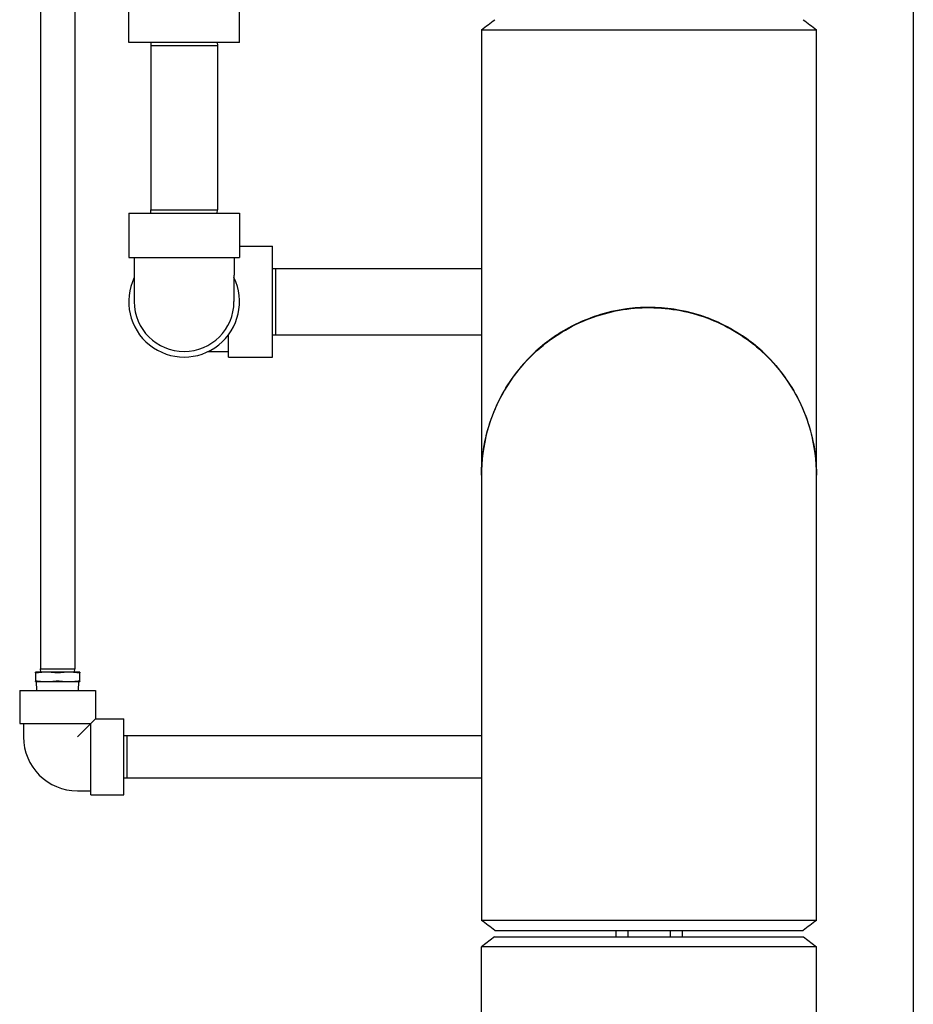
# Model space of a CAD drawing. Header units: inches. Extents: x 12 to 564, y 10 to 374.
# Tile 78 of 158: x 194 to 212, y 142 to 162. Entities that reach past the tile are written whole.
import ezdxf

# ---------------------------------------------------------------- set-up
doc = ezdxf.new("R2010")
doc.units = ezdxf.units.IN
doc.header["$LTSCALE"] = 16
doc.header["$MEASUREMENT"] = 0
doc.layers.add('Visible (ANSI)', color=7, linetype='Continuous', lineweight=30)

msp = doc.modelspace()

# ---------------------------------------------------------------- linework, layer by layer
at = {"layer": 'Visible (ANSI)'}
for p, q in [((211.595, 197.274), (211.595, 89.902)), ((194.346, 169.201), (194.346, 148.888)), ((195.021, 169.201), (195.021, 148.888)), ((198.278, 161.274), (198.278, 162.324)), ((196.088, 161.274), (196.088, 161.929)), ((203.061, 161.524), (203.061, 152.851)), ((209.681, 152.851), (209.681, 161.524)), ((198.278, 161.274), (196.088, 161.274)), ((196.528, 161.274), (196.526, 161.212)), ((196.526, 161.212), (197.841, 161.212)), ((196.526, 161.212), (196.526, 157.962)), ((197.839, 161.274), (197.841, 161.212)), ((197.841, 161.212), (197.841, 157.962)), ((196.088, 157.899), (198.278, 157.899)), ((196.088, 157.899), (196.088, 157.024)), ((196.526, 157.962), (197.841, 157.962)), ((196.528, 157.899), (196.526, 157.962)), ((197.839, 157.899), (197.841, 157.962)), ((198.278, 157.899), (198.278, 157.024)), ((198.278, 157.244), (198.933, 157.244)), ((198.933, 155.054), (198.933, 157.244)), ((196.088, 157.024), (198.278, 157.024)), ((196.198, 157.024), (196.198, 156.674)), ((198.169, 157.024), (198.169, 156.674)), ((196.198, 156.674), (196.198, 156.149)), ((198.169, 156.149), (198.169, 156.674)), ((198.933, 156.805), (198.996, 156.807)), ((198.996, 155.492), (198.996, 156.807)), ((198.996, 156.807), (203.061, 156.807)), ((198.058, 155.054), (198.058, 155.491)), ((198.933, 155.494), (198.996, 155.492)), ((198.996, 155.492), (203.061, 155.492)), ((197.661, 155.164), (197.708, 155.164)), ((197.708, 155.164), (198.058, 155.164)), ((198.058, 155.054), (198.933, 155.054)), ((203.061, 152.72), (203.061, 143.92)), ((209.681, 143.92), (209.681, 152.72)), ((194.346, 148.888), (195.021, 148.888)), ((194.348, 148.826), (194.346, 148.888)), ((195.019, 148.826), (195.021, 148.888)), ((194.465, 148.826), (194.246, 148.826)), ((194.246, 148.814), (194.246, 148.65)), ((194.902, 148.826), (194.465, 148.826)), ((195.121, 148.826), (194.902, 148.826)), ((195.121, 148.65), (195.121, 148.814)), ((194.246, 148.638), (194.465, 148.638)), ((194.271, 148.464), (194.263, 148.638)), ((194.465, 148.638), (194.902, 148.638)), ((194.902, 148.638), (195.121, 148.638)), ((195.096, 148.464), (195.103, 148.638)), ((193.933, 148.464), (195.433, 148.464)), ((193.933, 148.464), (193.933, 147.809)), ((195.433, 148.464), (195.433, 147.904)), ((193.933, 147.809), (195.338, 147.809)), ((194.008, 147.809), (194.008, 147.547)), ((195.338, 147.809), (195.076, 147.547)), ((195.433, 147.904), (195.338, 147.809)), ((195.338, 146.404), (195.338, 147.809)), ((195.433, 147.904), (195.993, 147.904)), ((195.993, 146.404), (195.993, 147.904)), ((195.993, 147.572), (196.056, 147.574)), ((196.056, 146.734), (196.056, 147.574)), ((196.056, 147.574), (203.061, 147.574)), ((195.993, 146.736), (196.056, 146.734)), ((196.056, 146.734), (203.061, 146.734)), ((195.076, 146.479), (195.338, 146.479)), ((195.338, 146.404), (195.993, 146.404)), ((203.321, 143.722), (209.421, 143.722)), ((205.713, 143.722), (205.713, 143.597)), ((205.951, 143.722), (205.951, 143.597)), ((206.791, 143.722), (206.791, 143.597)), ((207.028, 143.722), (207.028, 143.597)), ((203.318, 143.597), (203.058, 143.397)), ((203.318, 143.597), (209.423, 143.597)), ((209.423, 143.597), (209.683, 143.397)), ((209.683, 143.397), (203.058, 143.397)), ((203.058, 101.985), (203.058, 143.397)), ((209.683, 101.985), (209.683, 143.397))]:
    msp.add_line(p, q, dxfattribs=at)
for centre, radius, start, end in [((197.183, 156.149), 1.095, 154.1581, 25.8419), ((197.183, 156.149), 0.985, 180, 0), ((206.371, 152.722), 3.312, 357.7738, 182.2262), ((195.076, 147.547), 1.068, 180, 270)]:
    msp.add_arc(centre, radius, start, end, dxfattribs=at)
for points in [[(203.061, 161.524), (203.148, 161.59), (203.234, 161.656), (203.321, 161.722)], [(209.421, 161.722), (209.508, 161.656), (209.594, 161.59), (209.681, 161.524)], [(203.321, 143.722), (203.234, 143.788), (203.148, 143.854), (203.061, 143.92)], [(209.681, 143.92), (209.594, 143.854), (209.508, 143.788), (209.421, 143.722)]]:
    msp.add_open_spline(points, degree=3, dxfattribs=at)
for points, knots in [([(203.061, 161.524), (203.061, 161.524), (203.121, 161.524), (203.368, 161.524), (203.572, 161.524), (204.097, 161.524), (204.418, 161.524), (205.134, 161.524), (205.528, 161.524), (206.078, 161.524), (206.224, 161.524), (206.371, 161.524)], [1.571456, 1.571456, 1.571456, 1.571456, 1.899151, 1.899151, 2.269008, 2.269008, 2.639326, 2.639326, 3.008933, 3.008933, 3.141593, 3.141593, 3.141593, 3.141593]), ([(206.371, 161.524), (206.702, 161.524), (207.032, 161.524), (207.737, 161.524), (208.103, 161.524), (208.712, 161.524), (208.964, 161.524), (209.381, 161.524), (209.536, 161.524), (209.659, 161.524), (209.681, 161.524), (209.681, 161.524)], [-3.141593, -3.141593, -3.141593, -3.141593, -2.842087, -2.842087, -2.473661, -2.473661, -2.138877, -2.138877, -1.769225, -1.769225, -1.571456, -1.571456, -1.571456, -1.571456]), ([(203.061, 152.72), (203.061, 152.891), (203.074, 153.062), (203.164, 153.634), (203.302, 154.025), (203.706, 154.724), (203.969, 155.032), (204.594, 155.543), (204.958, 155.741), (205.73, 155.993), (206.137, 156.047), (206.948, 156.005), (207.351, 155.908), (208.094, 155.575), (208.434, 155.34), (209.007, 154.763), (209.241, 154.419), (209.567, 153.671), (209.661, 153.268), (209.68, 152.814), (209.681, 152.767), (209.681, 152.72)], [-1.571456, -1.571456, -1.571456, -1.571456, -1.416479, -1.416479, -1.046463, -1.046463, -0.684933, -0.684933, -0.314807, -0.314807, 0.051087, 0.051087, 0.421272, 0.421272, 0.789355, 0.789355, 1.159596, 1.159596, 1.528816, 1.528816, 1.571456, 1.571456, 1.571456, 1.571456]), ([(206.371, 156.035), (206.224, 156.035), (206.078, 156.026), (205.528, 155.952), (205.134, 155.822), (204.649, 155.555), (204.526, 155.477), (204.409, 155.391)], [-3.1415927, -3.1415927, -3.1415927, -3.1415927, -3.0089326, -3.0089326, -2.6393262, -2.6393262, -2.5075578, -2.5075578, -2.5075578, -2.5075578]), ([(208.333, 155.391), (208.036, 155.61), (207.701, 155.779), (207.032, 155.985), (206.702, 156.035), (206.371, 156.035)], [2.5075578, 2.5075578, 2.5075578, 2.5075578, 2.8420871, 2.8420871, 3.1415927, 3.1415927, 3.1415927, 3.1415927]), ([(194.293, 148.814), (194.291, 148.814), (194.289, 148.814), (194.275, 148.812), (194.265, 148.812), (194.252, 148.812), (194.247, 148.812), (194.246, 148.814), (194.246, 148.814), (194.246, 148.814)], [0.9188991, 0.9188991, 0.9188991, 0.9188991, 0.9347943, 0.9347943, 1.0395948, 1.0395948, 1.1443953, 1.1443953, 1.1602905, 1.1602905, 1.1602905, 1.1602905]), ([(194.73, 148.814), (194.728, 148.814), (194.726, 148.814), (194.712, 148.812), (194.697, 148.812), (194.67, 148.812), (194.655, 148.812), (194.64, 148.814), (194.638, 148.814), (194.636, 148.814)], [0.9188991, 0.9188991, 0.9188991, 0.9188991, 0.9347943, 0.9347943, 1.0395948, 1.0395948, 1.1443953, 1.1443953, 1.1602905, 1.1602905, 1.1602905, 1.1602905]), ([(195.121, 148.814), (195.121, 148.814), (195.121, 148.814), (195.12, 148.812), (195.115, 148.812), (195.101, 148.812), (195.091, 148.812), (195.078, 148.814), (195.076, 148.814), (195.074, 148.814)], [0.9188991, 0.9188991, 0.9188991, 0.9188991, 0.9347943, 0.9347943, 1.0395948, 1.0395948, 1.1443953, 1.1443953, 1.1602905, 1.1602905, 1.1602905, 1.1602905]), ([(194.246, 148.65), (194.246, 148.65), (194.246, 148.65), (194.247, 148.652), (194.252, 148.653), (194.265, 148.653), (194.275, 148.652), (194.289, 148.65), (194.291, 148.65), (194.293, 148.65)], [0.3027012, 0.3027012, 0.3027012, 0.3027012, 0.3185964, 0.3185964, 0.4233969, 0.4233969, 0.5281974, 0.5281974, 0.5440926, 0.5440926, 0.5440926, 0.5440926]), ([(194.636, 148.65), (194.638, 148.65), (194.64, 148.65), (194.655, 148.652), (194.67, 148.653), (194.697, 148.653), (194.712, 148.652), (194.726, 148.65), (194.728, 148.65), (194.73, 148.65)], [0.3027012, 0.3027012, 0.3027012, 0.3027012, 0.3185964, 0.3185964, 0.4233969, 0.4233969, 0.5281974, 0.5281974, 0.5440926, 0.5440926, 0.5440926, 0.5440926]), ([(195.074, 148.65), (195.076, 148.65), (195.078, 148.65), (195.091, 148.652), (195.101, 148.653), (195.115, 148.653), (195.12, 148.652), (195.121, 148.65), (195.121, 148.65), (195.121, 148.65)], [0.3027012, 0.3027012, 0.3027012, 0.3027012, 0.3185964, 0.3185964, 0.4233969, 0.4233969, 0.5281974, 0.5281974, 0.5440926, 0.5440926, 0.5440926, 0.5440926]), ([(209.681, 143.92), (209.681, 143.92), (209.68, 143.92), (209.661, 143.92), (209.567, 143.92), (209.241, 143.92), (209.007, 143.92), (208.434, 143.92), (208.094, 143.92), (207.351, 143.92), (206.948, 143.92), (206.137, 143.92), (205.73, 143.92), (204.958, 143.92), (204.594, 143.92), (203.969, 143.92), (203.706, 143.92), (203.302, 143.92), (203.164, 143.92), (203.074, 143.92), (203.061, 143.92), (203.061, 143.92)], [-1.571456, -1.571456, -1.571456, -1.571456, -1.528816, -1.528816, -1.159596, -1.159596, -0.789355, -0.789355, -0.421272, -0.421272, -0.051087, -0.051087, 0.314807, 0.314807, 0.684933, 0.684933, 1.046463, 1.046463, 1.416479, 1.416479, 1.571456, 1.571456, 1.571456, 1.571456])]:
    msp.add_open_spline(points, degree=3, knots=knots, dxfattribs=at)
for points, weights in [([(194.246, 148.814), (194.246, 148.826), (194.246, 148.826)], [1.09912642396, 1.07379152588, 1]), ([(194.465, 148.826), (194.383, 148.826), (194.293, 148.814)], [1, 1.07379152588, 1.09912642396]), ([(194.636, 148.814), (194.547, 148.826), (194.465, 148.826)], [1.09912642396, 1.07379152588, 1]), ([(194.902, 148.826), (194.82, 148.826), (194.73, 148.814)], [1, 1.07379152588, 1.09912642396]), ([(195.074, 148.814), (194.984, 148.826), (194.902, 148.826)], [1.09912642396, 1.07379152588, 1]), ([(195.121, 148.826), (195.121, 148.826), (195.121, 148.814)], [1, 1.07379152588, 1.09912642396]), ([(194.246, 148.638), (194.246, 148.638), (194.246, 148.65)], [1, 1.07379152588, 1.09912642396]), ([(194.293, 148.65), (194.383, 148.638), (194.465, 148.638)], [1.09912642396, 1.07379152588, 1]), ([(194.465, 148.638), (194.547, 148.638), (194.636, 148.65)], [1, 1.07379152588, 1.09912642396]), ([(194.73, 148.65), (194.82, 148.638), (194.902, 148.638)], [1.09912642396, 1.07379152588, 1]), ([(194.902, 148.638), (194.984, 148.638), (195.074, 148.65)], [1, 1.07379152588, 1.09912642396]), ([(195.121, 148.65), (195.121, 148.638), (195.121, 148.638)], [1.09912642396, 1.07379152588, 1])]:
    msp.add_rational_spline(points, weights, degree=2, dxfattribs=at)

doc.saveas('drawing.dxf')
